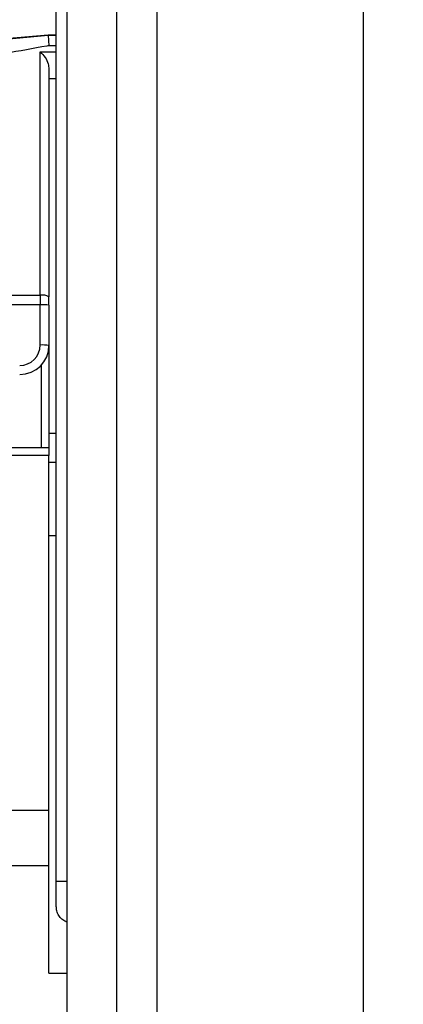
# Paper-space layout '3.5M DUO Surface Plate' of a CAD drawing. Header units: millimetres. Extents: x 20 to 26059, y 28 to 17638.
# Tile 14 of 66: x 8962 to 9015, y 5944 to 6078. Entities that reach past the tile are written whole.
import ezdxf

# ---------------------------------------------------------------- set-up
doc = ezdxf.new("R2010")
doc.units = ezdxf.units.MM
doc.layers.add('COMPONENT_GEOMETRY', color=7, linetype='Continuous')
doc.styles.add('SLDTEXTSTYLE0', font='TXT', dxfattribs={"width": 0.75})
doc.dimstyles.new('SLDDIMSTYLE0', dxfattribs={"dimtxt": 150, "dimasz": 6.604, "dimexe": 0, "dimexo": 0.0625, "dimgap": 37.5, "dimtad": 0, "dimtih": 1, "dimtoh": 1, "dimdec": 0, "dimlfac": 0.5, "dimrnd": 1e-09, "dimzin": 12, "dimdsep": 46, "dimtxsty": 'SLDTEXTSTYLE0', "dimsah": 1, "dimcen": 0.09, "dimadec": 0, "dimazin": 3, "dimtfac": 1, "dimtdec": 0, "dimtofl": 0, "dimtmove": 0, "dimatfit": 3, "dimfxl": 1, "dimfrac": 2, "dimtolj": 1, "dimtzin": 12, "dimarcsym": 0})

# ---------------------------------------------------------------- blocks, each defined once
blk = doc.blocks.new('_D_8')
at = {"layer": 'COMPONENT_GEOMETRY', "color": 7, "ltscale": 2}
for p, q in [((9012.3, 8122.33), (1577.68, 8122.33)), ((1584.03, 8122.33), (1584.03, 5320.89)), ((1584.03, 2281.33), (1584.03, 5082.76)), ((8778.92, 2281.33), (1577.68, 2281.33))]:
    blk.add_line(p, q, dxfattribs=at)
for points in [[(1584.03, 8122.33), (1583.01, 8115.72), (1585.04, 8115.72)], [(1584.03, 2281.33), (1585.04, 2287.93), (1583.01, 2287.93)]]:
    blk.add_solid(points, dxfattribs=at)
at = {"layer": 'COMPONENT_GEOMETRY', "color": 7, "ltscale": 2, "insert": (1362.36, 5276.12), "char_height": 150, "attachment_point": 1, "style": 'SLDTEXTSTYLE0'}
blk.add_mtext('2921', dxfattribs=at)

psp = doc.layouts.new('3.5M DUO Surface Plate')

# ---------------------------------------------------------------- linework, layer by layer
at = {"color": 8, "linetype": 'Continuous', "lineweight": 25, "ltscale": 2}
for p, q in [((8975.71, 2354.33), (8975.71, 8102.33)), ((8981.17, 8102.33), (8981.17, 2354.33)), ((9009.42, 2354.33), (9009.42, 8102.33)), ((8968.91, 6573.89), (8968.91, 2354.33)), ((8966.37, 6076.06), (8967.46, 6076.06)), ((8967.46, 6074.63), (8966.46, 6074.63)), ((8965.26, 6073.77), (8967.46, 6073.77)), ((8967.46, 6070.11), (8966.46, 6070.11)), ((8965.46, 6019.77), (8965.46, 6031.08)), ((8966.46, 6021.73), (8967.46, 6021.73)), ((8967.46, 5960.6), (8968.9, 5960.6))]:
    psp.add_line(p, q, dxfattribs=at)
at = {"color": 7, "linetype": 'Continuous', "lineweight": 25, "ltscale": 2}
for p, q in [((8967.46, 5960.6), (8967.46, 6572.77)), ((8968.9, 6573.87), (8968.9, 2354.33)), ((8960.53, 6075.6), (8966.37, 6076.11)), ((8960.53, 6075.51), (8966.37, 6076.06)), ((8966.37, 6076.06), (8966.37, 6076.11)), ((8966.37, 6076.11), (8967.46, 6076.11)), ((8966.37, 6076.06), (8966.46, 6074.63)), ((8965.26, 6040.56), (8965.26, 6073.77)), ((8966.46, 6071.4), (8966.46, 6040.36)), ((8958.42, 6040.56), (8965.26, 6040.56)), ((8965.26, 6040.56), (8965.26, 6039.26)), ((8966.46, 6039.21), (8966.46, 6040.36)), ((8965.26, 6039.26), (8957.88, 6039.26)), ((8965.26, 6033.77), (8965.26, 6039.26)), ((8966.46, 6039.21), (8966.46, 6033.73)), ((8966.46, 6033.73), (8966.46, 6019.77)), ((8912.06, 6019.77), (8966.46, 6019.77)), ((8966.46, 6019.77), (8966.46, 6018.67)), ((8966.46, 6018.67), (8912.06, 6018.67)), ((8966.46, 5970.27), (8966.46, 6018.67)), ((8967.46, 6017.73), (8966.46, 6017.73)), ((8966.46, 6007.77), (8967.46, 6007.77)), ((8874.04, 5970.27), (8966.46, 5970.27)), ((8966.46, 5962.72), (8966.46, 5970.27)), ((8886.26, 5962.72), (8966.46, 5962.72)), ((8966.46, 5948.03), (8966.46, 5962.72)), ((8967.46, 5957.11), (8967.46, 5960.6)), ((8966.46, 5948.03), (8968.9, 5948.03))]:
    psp.add_line(p, q, dxfattribs=at)
at = {"color": 7, "linetype": 'Continuous', "lineweight": 25, "ltscale": 4}
for centre, radius, start, end in [((8965.55, 6038.59), 1.99, 62.7872, 98.4513), ((8965.56, 6030.62), 8.64, 84.0153, 91.985), ((8962.46, 6033.77), 2.8, 270, 0), ((8962.46, 6033.73), 4, 270, 0), ((8965.56, 6025.15), 8.62, 84.0107, 91.9953)]:
    psp.add_arc(centre, radius, start, end, dxfattribs=at)
at = {"color": 7, "linetype": 'Continuous', "lineweight": 25, "ltscale": 2}
for points, knots in [([(8966.46, 6074.63), (8966.36, 6074.61), (8964.42, 6074.26), (8962.43, 6073.9), (8960.54, 6073.56)], [0, 0, 0, 0, 0.050349, 1, 1, 1, 1]), ([(8965.26, 6073.77), (8965.26, 6073.77), (8965.5, 6073.59), (8965.91, 6073.14), (8966.37, 6072.28), (8966.43, 6071.65), (8966.46, 6071.4)], [0, 0, 0, 0, 0.005289, 0.423238, 0.7661, 1, 1, 1, 1]), ([(8968.9, 5955.03), (8968.85, 5955.04), (8968.6, 5955.09), (8968.19, 5955.38), (8967.75, 5955.88), (8967.5, 5956.49), (8967.47, 5956.91), (8967.46, 5957.11)], [0, 0, 0, 0, 0.050309, 0.287775, 0.52983, 0.78473, 1, 1, 1, 1])]:
    psp.add_open_spline(points, degree=3, knots=knots, dxfattribs=at)

# ---------------------------------------------------------------- dimensions: what is measured, and where the dimension line sits
at = {"layer": 'COMPONENT_GEOMETRY', "color": 7, "ltscale": 2}
dim = psp.add_linear_dim(base=(1584.02841296, 8122.32568417), p1=(8781.46045145, 2281.32568417), p2=(9014.84439071, 8122.32568417), angle=90, dimstyle='SLDDIMSTYLE0', dxfattribs=at)
dim.commit()
dim.dimension.update_dxf_attribs({"geometry": '_D_8', "text_midpoint": (1584.02841296, 5201.82568417), "dimtype": 160})

doc.saveas('drawing.dxf')
